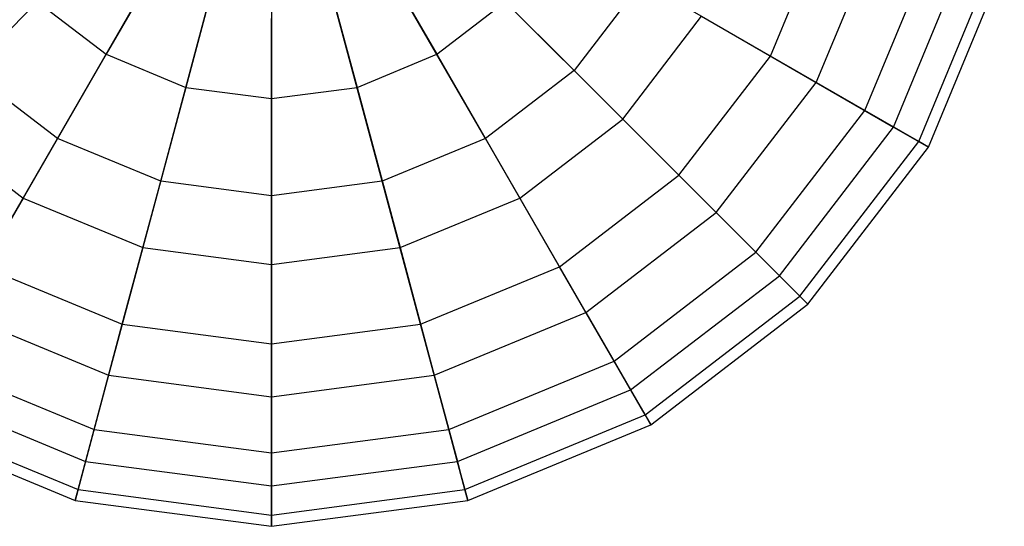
# Model space of a CAD drawing. Extents: x -38.6 to 39.4, y -37.8 to 40.2.
# Tile 17 of 49: x -10.3 to -6, y -0.2 to 2. Entities that reach past the tile are written whole.
import ezdxf

# ---------------------------------------------------------------- set-up
doc = ezdxf.new("R2010")
doc.units = 0
doc.header["$LTSCALE"] = 2.54
doc.layers.get('0').update_dxf_attribs({"color": 13, "linetype": 'CONTINUOUS'})

# ---------------------------------------------------------------- blocks, each defined once
blk = doc.blocks.new('GRUPUJ_1')
at = {"color": 0}
for p, q in [((29.0949, 40.395, 15.7813), (28.6882, 39.6906, 15.5128)), ((29.0949, 40.395, 15.7813), (28.6882, 39.6906, 15.5128)), ((29.7078, 40.395, 15.7813), (30.1145, 39.6906, 15.5128)), ((29.7078, 40.395, 15.7813), (30.1145, 39.6906, 15.5128)), ((29.2427, 40.3338, 15.7813), (29.0322, 39.5481, 15.5128)), ((29.2427, 40.3338, 15.7813), (29.0322, 39.5481, 15.5128)), ((29.4013, 40.3129, 15.7813), (29.4013, 39.4995, 15.5128)), ((29.4013, 40.3129, 15.7813), (29.4013, 39.4995, 15.5128)), ((29.56, 40.3338, 15.7813), (29.7705, 39.5481, 15.5128)), ((29.56, 40.3338, 15.7813), (29.7705, 39.5481, 15.5128)), ((31.5534, 39.6833, 10.4156), (31.8016, 40.2827, 10.4156)), ((31.5534, 39.6833, 10.4156), (31.8016, 40.2827, 10.4156)), ((31.7505, 39.5695, 14.4038), (32.0215, 40.2238, 14.4038)), ((31.7505, 39.5695, 14.4038), (32.0215, 40.2238, 14.4038)), ((30.7065, 39.6206, 9.8454), (30.1656, 40.1616, 9.4601)), ((30.7065, 39.6206, 9.8454), (30.1656, 40.1616, 9.4601)), ((31.9603, 39.4484, 11.1317), (32.2555, 40.1611, 11.1317)), ((31.9603, 39.4484, 11.1317), (32.2555, 40.1611, 11.1317)), ((32.0842, 39.3769, 13.6389), (32.3937, 40.124, 13.6389)), ((32.0842, 39.3769, 13.6389), (32.3937, 40.124, 13.6389)), ((32.1928, 39.3142, 11.9451), (32.5148, 40.0916, 11.9451)), ((32.1928, 39.3142, 11.9451), (32.5148, 40.0916, 11.9451)), ((32.235, 39.2898, 12.8002), (32.5619, 40.0789, 12.8002)), ((32.235, 39.2898, 12.8002), (32.5619, 40.0789, 12.8002)), ((30.9999, 40.0029, 9.8454), (30.7065, 39.6206, 9.8454)), ((30.9999, 40.0029, 9.8454), (30.7065, 39.6206, 9.8454)), ((31.5534, 39.6833, 10.4156), (30.9999, 40.0029, 9.8454)), ((31.5534, 39.6833, 10.4156), (30.9999, 40.0029, 9.8454)), ((28.4784, 39.3273, 9.8454), (28.8609, 39.9898, 9.4601)), ((28.4784, 39.3273, 9.8454), (28.8609, 39.9898, 9.4601)), ((30.3242, 39.3273, 9.8454), (29.9418, 39.9898, 9.4601)), ((30.3242, 39.3273, 9.8454), (29.9418, 39.9898, 9.4601)), ((28.3928, 39.9173, 15.5128), (27.8864, 39.4109, 15.043)), ((28.3928, 39.9173, 15.5128), (27.8864, 39.4109, 15.043)), ((28.3928, 39.9173, 15.5128), (28.6882, 39.6906, 15.5128)), ((28.3928, 39.9173, 15.5128), (28.6882, 39.6906, 15.5128)), ((30.1145, 39.6906, 15.5128), (30.4099, 39.9173, 15.5128)), ((30.1145, 39.6906, 15.5128), (30.4099, 39.9173, 15.5128)), ((30.4099, 39.9173, 15.5128), (30.9163, 39.4109, 15.043)), ((30.4099, 39.9173, 15.5128), (30.9163, 39.4109, 15.043)), ((28.9236, 39.1429, 9.8454), (29.1216, 39.8818, 9.4601)), ((28.9236, 39.1429, 9.8454), (29.1216, 39.8818, 9.4601)), ((29.8791, 39.1429, 9.8454), (29.6811, 39.8818, 9.4601)), ((29.8791, 39.1429, 9.8454), (29.6811, 39.8818, 9.4601)), ((29.4013, 39.08, 9.8454), (29.4013, 39.845, 9.4601)), ((29.4013, 39.08, 9.8454), (29.4013, 39.845, 9.4601)), ((30.9163, 39.4109, 15.043), (31.2567, 39.8546, 15.043)), ((30.9163, 39.4109, 15.043), (31.2567, 39.8546, 15.043)), ((31.2567, 39.8546, 15.043), (31.7505, 39.5695, 14.4038)), ((31.2567, 39.8546, 15.043), (31.7505, 39.5695, 14.4038)), ((28.6882, 39.6906, 15.5128), (28.3301, 39.0704, 15.043)), ((28.6882, 39.6906, 15.5128), (28.3301, 39.0704, 15.043)), ((28.6882, 39.6906, 15.5128), (29.0322, 39.5481, 15.5128)), ((28.6882, 39.6906, 15.5128), (29.0322, 39.5481, 15.5128)), ((29.7705, 39.5481, 15.5128), (30.1145, 39.6906, 15.5128)), ((29.7705, 39.5481, 15.5128), (30.1145, 39.6906, 15.5128)), ((30.1145, 39.6906, 15.5128), (30.4726, 39.0704, 15.043)), ((30.1145, 39.6906, 15.5128), (30.4726, 39.0704, 15.043)), ((31.1585, 39.1687, 10.4156), (31.5534, 39.6833, 10.4156)), ((31.1585, 39.1687, 10.4156), (31.5534, 39.6833, 10.4156)), ((31.9603, 39.4484, 11.1317), (31.5534, 39.6833, 10.4156)), ((31.9603, 39.4484, 11.1317), (31.5534, 39.6833, 10.4156)), ((28.4784, 39.3273, 9.8454), (28.0961, 39.6206, 9.8454)), ((28.4784, 39.3273, 9.8454), (28.0961, 39.6206, 9.8454)), ((30.7065, 39.6206, 9.8454), (30.3242, 39.3273, 9.8454)), ((30.7065, 39.6206, 9.8454), (30.3242, 39.3273, 9.8454)), ((31.1585, 39.1687, 10.4156), (30.7065, 39.6206, 9.8454)), ((31.1585, 39.1687, 10.4156), (30.7065, 39.6206, 9.8454)), ((29.0322, 39.5481, 15.5128), (28.8468, 38.8564, 15.043)), ((29.0322, 39.5481, 15.5128), (28.8468, 38.8564, 15.043)), ((29.0322, 39.5481, 15.5128), (29.4013, 39.4995, 15.5128)), ((29.0322, 39.5481, 15.5128), (29.4013, 39.4995, 15.5128)), ((29.4013, 39.4995, 15.5128), (29.7705, 39.5481, 15.5128)), ((29.4013, 39.4995, 15.5128), (29.7705, 39.5481, 15.5128)), ((29.7705, 39.5481, 15.5128), (29.9558, 38.8564, 15.043)), ((29.7705, 39.5481, 15.5128), (29.9558, 38.8564, 15.043)), ((31.3194, 39.0077, 14.4038), (31.7505, 39.5695, 14.4038)), ((31.3194, 39.0077, 14.4038), (31.7505, 39.5695, 14.4038)), ((31.7505, 39.5695, 14.4038), (32.0842, 39.3769, 13.6389)), ((31.7505, 39.5695, 14.4038), (32.0842, 39.3769, 13.6389)), ((29.4013, 39.4995, 15.5128), (29.4013, 38.7834, 15.043)), ((29.4013, 39.4995, 15.5128), (29.4013, 38.7834, 15.043)), ((27.8864, 39.4109, 15.043), (28.3301, 39.0704, 15.043)), ((27.8864, 39.4109, 15.043), (28.3301, 39.0704, 15.043)), ((30.4726, 39.0704, 15.043), (30.9163, 39.4109, 15.043)), ((30.4726, 39.0704, 15.043), (30.9163, 39.4109, 15.043)), ((30.9163, 39.4109, 15.043), (31.3194, 39.0077, 14.4038)), ((30.9163, 39.4109, 15.043), (31.3194, 39.0077, 14.4038)), ((31.4907, 38.8365, 11.1317), (31.9603, 39.4484, 11.1317)), ((31.4907, 38.8365, 11.1317), (31.9603, 39.4484, 11.1317)), ((32.1928, 39.3142, 11.9451), (31.9603, 39.4484, 11.1317)), ((32.1928, 39.3142, 11.9451), (31.9603, 39.4484, 11.1317)), ((31.5919, 38.7353, 13.6389), (32.0842, 39.3769, 13.6389)), ((31.5919, 38.7353, 13.6389), (32.0842, 39.3769, 13.6389)), ((32.0842, 39.3769, 13.6389), (32.235, 39.2898, 12.8002)), ((32.0842, 39.3769, 13.6389), (32.235, 39.2898, 12.8002)), ((28.1588, 38.7738, 10.4156), (28.4784, 39.3273, 9.8454)), ((28.1588, 38.7738, 10.4156), (28.4784, 39.3273, 9.8454)), ((28.9236, 39.1429, 9.8454), (28.4784, 39.3273, 9.8454)), ((28.9236, 39.1429, 9.8454), (28.4784, 39.3273, 9.8454)), ((30.3242, 39.3273, 9.8454), (29.8791, 39.1429, 9.8454)), ((30.3242, 39.3273, 9.8454), (29.8791, 39.1429, 9.8454)), ((30.6438, 38.7738, 10.4156), (30.3242, 39.3273, 9.8454)), ((30.6438, 38.7738, 10.4156), (30.3242, 39.3273, 9.8454)), ((31.6805, 38.6466, 11.9451), (32.1928, 39.3142, 11.9451)), ((31.6805, 38.6466, 11.9451), (32.1928, 39.3142, 11.9451)), ((31.715, 38.6121, 12.8002), (32.235, 39.2898, 12.8002)), ((31.715, 38.6121, 12.8002), (32.235, 39.2898, 12.8002)), ((32.235, 39.2898, 12.8002), (32.1928, 39.3142, 11.9451)), ((32.235, 39.2898, 12.8002), (32.1928, 39.3142, 11.9451)), ((30.6438, 38.7738, 10.4156), (31.1585, 39.1687, 10.4156)), ((30.6438, 38.7738, 10.4156), (31.1585, 39.1687, 10.4156)), ((31.4907, 38.8365, 11.1317), (31.1585, 39.1687, 10.4156)), ((31.4907, 38.8365, 11.1317), (31.1585, 39.1687, 10.4156)), ((28.7582, 38.5255, 10.4156), (28.9236, 39.1429, 9.8454)), ((28.7582, 38.5255, 10.4156), (28.9236, 39.1429, 9.8454)), ((29.4013, 39.08, 9.8454), (28.9236, 39.1429, 9.8454)), ((29.4013, 39.08, 9.8454), (28.9236, 39.1429, 9.8454)), ((29.8791, 39.1429, 9.8454), (29.4013, 39.08, 9.8454)), ((29.8791, 39.1429, 9.8454), (29.4013, 39.08, 9.8454)), ((30.0445, 38.5255, 10.4156), (29.8791, 39.1429, 9.8454)), ((30.0445, 38.5255, 10.4156), (29.8791, 39.1429, 9.8454)), ((28.3301, 39.0704, 15.043), (28.045, 38.5766, 14.4038)), ((28.3301, 39.0704, 15.043), (28.045, 38.5766, 14.4038)), ((28.3301, 39.0704, 15.043), (28.8468, 38.8564, 15.043)), ((28.3301, 39.0704, 15.043), (28.8468, 38.8564, 15.043)), ((29.4013, 38.4408, 10.4156), (29.4013, 39.08, 9.8454)), ((29.4013, 38.4408, 10.4156), (29.4013, 39.08, 9.8454)), ((29.9558, 38.8564, 15.043), (30.4726, 39.0704, 15.043)), ((29.9558, 38.8564, 15.043), (30.4726, 39.0704, 15.043)), ((30.4726, 39.0704, 15.043), (30.7576, 38.5766, 14.4038)), ((30.4726, 39.0704, 15.043), (30.7576, 38.5766, 14.4038)), ((30.7576, 38.5766, 14.4038), (31.3194, 39.0077, 14.4038)), ((30.7576, 38.5766, 14.4038), (31.3194, 39.0077, 14.4038)), ((31.3194, 39.0077, 14.4038), (31.5919, 38.7353, 13.6389)), ((31.3194, 39.0077, 14.4038), (31.5919, 38.7353, 13.6389)), ((28.8468, 38.8564, 15.043), (28.6993, 38.3057, 14.4038)), ((28.8468, 38.8564, 15.043), (28.6993, 38.3057, 14.4038)), ((28.8468, 38.8564, 15.043), (29.4013, 38.7834, 15.043)), ((28.8468, 38.8564, 15.043), (29.4013, 38.7834, 15.043)), ((29.4013, 38.7834, 15.043), (29.9558, 38.8564, 15.043)), ((29.4013, 38.7834, 15.043), (29.9558, 38.8564, 15.043)), ((29.9558, 38.8564, 15.043), (30.1034, 38.3057, 14.4038)), ((29.9558, 38.8564, 15.043), (30.1034, 38.3057, 14.4038)), ((30.8787, 38.3669, 11.1317), (31.4907, 38.8365, 11.1317)), ((30.8787, 38.3669, 11.1317), (31.4907, 38.8365, 11.1317)), ((31.6805, 38.6466, 11.9451), (31.4907, 38.8365, 11.1317)), ((31.6805, 38.6466, 11.9451), (31.4907, 38.8365, 11.1317)), ((28.1588, 38.7738, 10.4156), (28.7582, 38.5255, 10.4156)), ((28.1588, 38.7738, 10.4156), (28.7582, 38.5255, 10.4156)), ((29.4013, 38.7834, 15.043), (29.4013, 38.2132, 14.4038)), ((29.4013, 38.7834, 15.043), (29.4013, 38.2132, 14.4038)), ((30.0445, 38.5255, 10.4156), (30.6438, 38.7738, 10.4156)), ((30.0445, 38.5255, 10.4156), (30.6438, 38.7738, 10.4156)), ((30.8787, 38.3669, 11.1317), (30.6438, 38.7738, 10.4156)), ((30.8787, 38.3669, 11.1317), (30.6438, 38.7738, 10.4156)), ((30.9503, 38.243, 13.6389), (31.5919, 38.7353, 13.6389)), ((30.9503, 38.243, 13.6389), (31.5919, 38.7353, 13.6389)), ((31.5919, 38.7353, 13.6389), (31.715, 38.6121, 12.8002)), ((31.5919, 38.7353, 13.6389), (31.715, 38.6121, 12.8002)), ((31.013, 38.1344, 11.9451), (31.6805, 38.6466, 11.9451)), ((31.013, 38.1344, 11.9451), (31.6805, 38.6466, 11.9451)), ((31.715, 38.6121, 12.8002), (31.6805, 38.6466, 11.9451)), ((31.715, 38.6121, 12.8002), (31.6805, 38.6466, 11.9451)), ((31.0374, 38.0921, 12.8002), (31.715, 38.6121, 12.8002)), ((31.0374, 38.0921, 12.8002), (31.715, 38.6121, 12.8002)), ((28.045, 38.5766, 14.4038), (28.6993, 38.3057, 14.4038)), ((28.045, 38.5766, 14.4038), (28.6993, 38.3057, 14.4038)), ((30.1034, 38.3057, 14.4038), (30.7576, 38.5766, 14.4038)), ((30.1034, 38.3057, 14.4038), (30.7576, 38.5766, 14.4038)), ((30.7576, 38.5766, 14.4038), (30.9503, 38.243, 13.6389)), ((30.7576, 38.5766, 14.4038), (30.9503, 38.243, 13.6389)), ((28.6366, 38.0717, 11.1317), (28.7582, 38.5255, 10.4156)), ((28.6366, 38.0717, 11.1317), (28.7582, 38.5255, 10.4156)), ((28.7582, 38.5255, 10.4156), (29.4013, 38.4408, 10.4156)), ((28.7582, 38.5255, 10.4156), (29.4013, 38.4408, 10.4156)), ((29.4013, 38.4408, 10.4156), (30.0445, 38.5255, 10.4156)), ((29.4013, 38.4408, 10.4156), (30.0445, 38.5255, 10.4156)), ((30.1661, 38.0717, 11.1317), (30.0445, 38.5255, 10.4156)), ((30.1661, 38.0717, 11.1317), (30.0445, 38.5255, 10.4156)), ((29.4013, 37.971, 11.1317), (29.4013, 38.4408, 10.4156)), ((29.4013, 37.971, 11.1317), (29.4013, 38.4408, 10.4156)), ((27.9239, 38.3669, 11.1317), (28.6366, 38.0717, 11.1317)), ((27.9239, 38.3669, 11.1317), (28.6366, 38.0717, 11.1317)), ((30.1661, 38.0717, 11.1317), (30.8787, 38.3669, 11.1317)), ((30.1661, 38.0717, 11.1317), (30.8787, 38.3669, 11.1317)), ((31.013, 38.1344, 11.9451), (30.8787, 38.3669, 11.1317)), ((31.013, 38.1344, 11.9451), (30.8787, 38.3669, 11.1317)), ((28.6993, 38.3057, 14.4038), (28.5995, 37.9335, 13.6389)), ((28.6993, 38.3057, 14.4038), (28.5995, 37.9335, 13.6389)), ((28.6993, 38.3057, 14.4038), (29.4013, 38.2132, 14.4038)), ((28.6993, 38.3057, 14.4038), (29.4013, 38.2132, 14.4038)), ((29.4013, 38.2132, 14.4038), (30.1034, 38.3057, 14.4038)), ((29.4013, 38.2132, 14.4038), (30.1034, 38.3057, 14.4038)), ((30.1034, 38.3057, 14.4038), (30.2031, 37.9335, 13.6389)), ((30.1034, 38.3057, 14.4038), (30.2031, 37.9335, 13.6389)), ((27.8524, 38.243, 13.6389), (28.5995, 37.9335, 13.6389)), ((27.8524, 38.243, 13.6389), (28.5995, 37.9335, 13.6389)), ((30.2031, 37.9335, 13.6389), (30.9503, 38.243, 13.6389)), ((30.2031, 37.9335, 13.6389), (30.9503, 38.243, 13.6389)), ((30.9503, 38.243, 13.6389), (31.0374, 38.0921, 12.8002)), ((30.9503, 38.243, 13.6389), (31.0374, 38.0921, 12.8002)), ((29.4013, 38.2132, 14.4038), (29.4013, 37.8279, 13.6389)), ((29.4013, 38.2132, 14.4038), (29.4013, 37.8279, 13.6389)), ((27.7897, 38.1344, 11.9451), (28.5671, 37.8124, 11.9451)), ((27.7897, 38.1344, 11.9451), (28.5671, 37.8124, 11.9451)), ((30.2356, 37.8124, 11.9451), (31.013, 38.1344, 11.9451)), ((30.2356, 37.8124, 11.9451), (31.013, 38.1344, 11.9451)), ((31.0374, 38.0921, 12.8002), (31.013, 38.1344, 11.9451)), ((31.0374, 38.0921, 12.8002), (31.013, 38.1344, 11.9451)), ((27.7653, 38.0921, 12.8002), (28.5545, 37.7652, 12.8002)), ((27.7653, 38.0921, 12.8002), (28.5545, 37.7652, 12.8002)), ((30.2482, 37.7652, 12.8002), (31.0374, 38.0921, 12.8002)), ((30.2482, 37.7652, 12.8002), (31.0374, 38.0921, 12.8002)), ((28.5671, 37.8124, 11.9451), (28.6366, 38.0717, 11.1317)), ((28.5671, 37.8124, 11.9451), (28.6366, 38.0717, 11.1317)), ((28.6366, 38.0717, 11.1317), (29.4013, 37.971, 11.1317)), ((28.6366, 38.0717, 11.1317), (29.4013, 37.971, 11.1317)), ((29.4013, 37.971, 11.1317), (30.1661, 38.0717, 11.1317)), ((29.4013, 37.971, 11.1317), (30.1661, 38.0717, 11.1317)), ((30.2356, 37.8124, 11.9451), (30.1661, 38.0717, 11.1317)), ((30.2356, 37.8124, 11.9451), (30.1661, 38.0717, 11.1317)), ((29.4013, 37.7025, 11.9451), (29.4013, 37.971, 11.1317)), ((29.4013, 37.7025, 11.9451), (29.4013, 37.971, 11.1317)), ((28.5995, 37.9335, 13.6389), (28.5545, 37.7652, 12.8002)), ((28.5995, 37.9335, 13.6389), (28.5545, 37.7652, 12.8002)), ((28.5995, 37.9335, 13.6389), (29.4013, 37.8279, 13.6389)), ((28.5995, 37.9335, 13.6389), (29.4013, 37.8279, 13.6389)), ((29.4013, 37.8279, 13.6389), (30.2031, 37.9335, 13.6389)), ((29.4013, 37.8279, 13.6389), (30.2031, 37.9335, 13.6389)), ((30.2031, 37.9335, 13.6389), (30.2143, 37.8921, 13.431)), ((30.2031, 37.9335, 13.6389), (30.2143, 37.8921, 13.431)), ((30.2143, 37.8921, 13.431), (30.2482, 37.7652, 12.8002)), ((30.2143, 37.8921, 13.431), (30.2482, 37.7652, 12.8002)), ((28.5545, 37.7652, 12.8002), (28.5671, 37.8124, 11.9451)), ((28.5545, 37.7652, 12.8002), (28.5671, 37.8124, 11.9451)), ((28.5671, 37.8124, 11.9451), (29.4013, 37.7025, 11.9451)), ((28.5671, 37.8124, 11.9451), (29.4013, 37.7025, 11.9451)), ((29.4013, 37.8279, 13.6389), (29.4013, 37.6537, 12.8002)), ((29.4013, 37.8279, 13.6389), (29.4013, 37.6537, 12.8002)), ((29.4013, 37.7025, 11.9451), (30.2356, 37.8124, 11.9451)), ((29.4013, 37.7025, 11.9451), (30.2356, 37.8124, 11.9451)), ((30.2482, 37.7652, 12.8002), (30.2356, 37.8124, 11.9451)), ((30.2482, 37.7652, 12.8002), (30.2356, 37.8124, 11.9451)), ((28.5545, 37.7652, 12.8002), (29.4013, 37.6537, 12.8002)), ((28.5545, 37.7652, 12.8002), (29.4013, 37.6537, 12.8002)), ((29.4013, 37.6537, 12.8002), (30.2482, 37.7652, 12.8002)), ((29.4013, 37.6537, 12.8002), (30.2482, 37.7652, 12.8002)), ((29.4013, 37.6537, 12.8002), (29.4013, 37.7025, 11.9451)), ((29.4013, 37.6537, 12.8002), (29.4013, 37.7025, 11.9451))]:
    blk.add_line(p, q, dxfattribs=at)

msp = doc.modelspace()

# ---------------------------------------------------------------- block references
at = {"color": 0}
msp.add_blockref('GRUPUJ_1', (-38.6046, -37.8416, 0.1598), dxfattribs=at)

doc.saveas('drawing.dxf')
